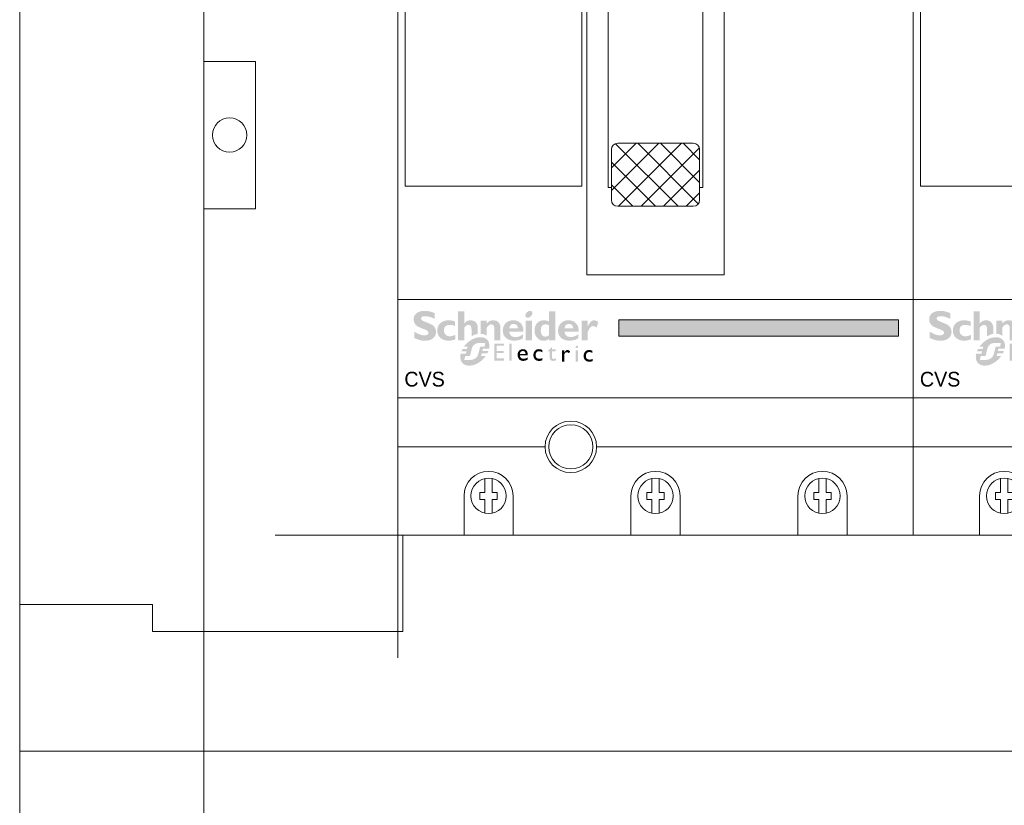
# Model space of a CAD drawing. Header units: millimetres. Extents: x -31 to 6803, y 0 to 664.
# Tile 89 of 118: x 1360 to 1374, y 163 to 174. Entities that reach past the tile are written whole.
import ezdxf
from ezdxf.enums import TextEntityAlignment as Align

# ---------------------------------------------------------------- set-up
doc = ezdxf.new("R2010")
doc.units = ezdxf.units.MM
for name, color, linetype, lineweight in [('2DE_OBJ_Schneider-Base_Point', 50, 'Continuous', 0), ('2DE_OBJ_Schneider-Devices', 7, 'Continuous', 25), ('2DE_OBJ_Schneider-Front_Plates', 7, 'Continuous', 0), ('2DE_OBJ_Schneider-Logo', 112, 'Continuous', 0), ('2DE_OBJ_Schneider-Mounting_Plates', 7, 'Continuous', 25), ('2DE_OBJ_Schneider-TAG', 112, 'Continuous', 0)]:
    doc.layers.add(name, color=color, linetype=linetype, lineweight=lineweight)
doc.layers.add('2DE_OBJ_Schneider-Micrologic', color=7, linetype='Continuous', lineweight=0, plot=False)
doc.layers.add('CP_WIPEOUT', color=255, linetype='Continuous')
doc.styles.add('CP_ATTR', font='arial.ttf')

# ---------------------------------------------------------------- blocks, each defined once
blk = doc.blocks.new('2d_pl_nsx250_650_7mp_se32_zswz1de')
at = {"color": 0, "linetype": 'Continuous', "lineweight": 0}
for p, q in [((0, -220.1125000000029), (0, -32.11250000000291)), ((78.05977666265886, -225.6125000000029), (78.05977666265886, -205.6125000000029)), ((-0.00026374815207, -220.1125000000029), (27.05977666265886, -220.1125000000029)), ((27.05977666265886, -220.1125000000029), (27.05977666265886, -225.6125000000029)), ((27.05977666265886, -225.6125000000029), (78.05977666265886, -225.6125000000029))]:
    blk.add_line(p, q, dxfattribs=at)
at = {"lineweight": 0}
blk.add_line((78.05977666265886, -205.6125000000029), (493.0000000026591, -205.6125000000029), dxfattribs=at)
at = {"color": 7, "lineweight": 0}
blk.add_lwpolyline([(0, -250.0000000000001), (0, 0), (575, 0), (575, -250.0000000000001)], dxfattribs=at)
at = {"layer": '2DE_OBJ_Schneider-Base_Point', "lineweight": 0}
for points in [[(77.00000000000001, -181.0000000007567), (77.00000000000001, -231.0000000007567)], [(102, -206.0000000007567), (52.00000000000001, -206.0000000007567)]]:
    blk.add_lwpolyline(points, dxfattribs=at)
at = {"layer": '2DE_OBJ_Schneider-Front_Plates', "color": 7, "lineweight": 0}
for points in [[(37.5, -250.0000000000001), (37.5, 0)], [(575, -250), (4.973799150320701e-14, -250)]]:
    blk.add_lwpolyline(points, dxfattribs=at)
at = {"layer": '2DE_OBJ_Schneider-Front_Plates', "lineweight": 0}
blk.add_lwpolyline([(37.5, -109.5), (48, -109.5), (48, -139.5), (37.5, -139.5)], dxfattribs=at)
at = {"layer": '2DE_OBJ_Schneider-Front_Plates', "color": 7, "lineweight": 0}
blk.add_circle((42.75, -124.5), 3.5, dxfattribs=at)
at = {"lineweight": 0, "style": 'CP_ATTR', "flags": 9}
for tag, p in [('LINK', (0.00016682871, 0.00414256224)), ('IP', (0.00024190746, 0.00473735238)), ('CHARACTER', (0.000302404, 0.00606558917)), ('VOLTAGE', (0.00036550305, 0.00333768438)), ('ORDER-NO', (0.00036991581, 0.00531212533)), ('MARK3', (0.00050840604, 0.006911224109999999)), ('NUMBER_OF_POLES', (0.0005247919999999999, 0.00224725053)), ('POWER_LOSSES', (0.0005320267, 0.00140466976)), ('ARTICLE', (0.00061369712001, 0.007750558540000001)), ('PRODUCT-TYPE', (0.0006685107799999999, 0.00859553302)), ('POWER', (0.00275886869, 0.00413092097)), ('NAME', (0.00322572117, 0.006901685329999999)), ('OTHER', (0.00348317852, 0.0032871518)), ('FUNCTION', (0.003908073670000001, 0.00774622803)), ('PRODUCER', (0.00478564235, 0.006096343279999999)), ('CURRENT', (0.005245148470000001, 0.00526816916)), ('MARK2', (0.00558353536, 0.006960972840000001)), ('NUMBER', (0.00560327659, 0.00457907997)), ('TEXT_01', (0.00570840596, 0.00385339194)), ('GROUP', (0.00593428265, 0.00318952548))]:
    blk.add_attdef(tag, text='', height=0.0005, dxfattribs=at).set_placement(p, align=Align.MIDDLE_LEFT)
at = {"linetype": 'ByBlock', "lineweight": 0, "style": 'CP_ATTR', "flags": 9}
blk.add_attdef('WEIGHT', text='', height=0.0005, dxfattribs=at).set_placement((0.00049003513, 0.00038061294), align=Align.MIDDLE_LEFT)
blk = doc.blocks.new('2d_prismap_plytcz_650_2m_se64_zsswvm1')
at = {"lineweight": 0}
for p, q in [((37.5, 0), (0, 0)), ((0, 0), (0, -100))]:
    blk.add_line(p, q, dxfattribs=at)
at = {"layer": '2DE_OBJ_Schneider-Front_Plates', "lineweight": 0}
for p, q in [((37.5, 0), (537.5, 0)), ((37.5, -100), (37.5, 0))]:
    blk.add_line(p, q, dxfattribs=at)
at = {"lineweight": 0, "style": 'CP_ATTR', "flags": 9}
for tag, p in [('LINK', (0.00016682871, 0.00414256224)), ('IP', (0.00024190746, 0.00473735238)), ('CHARACTER', (0.000302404, 0.00606558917)), ('VOLTAGE', (0.00036550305, 0.00333768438)), ('ORDER-NO', (0.00036991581, 0.00531212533)), ('MARK3', (0.00050840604, 0.006911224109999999)), ('NUMBER_OF_POLES', (0.0005247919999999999, 0.00224725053)), ('POWER_LOSSES', (0.0005320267, 0.00140466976)), ('ARTICLE', (0.00061369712, 0.007750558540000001)), ('PRODUCT-TYPE', (0.0006685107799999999, 0.00859553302)), ('POWER', (0.00275886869, 0.00413092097)), ('NAME', (0.00322572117, 0.006901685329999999)), ('OTHER', (0.00348317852, 0.0032871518)), ('FUNCTION', (0.003908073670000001, 0.00774622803)), ('PRODUCER', (0.00478564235, 0.006096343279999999)), ('CURRENT', (0.005245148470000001, 0.00526816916)), ('MARK2', (0.00558353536, 0.006960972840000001)), ('NUMBER', (0.00560327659, 0.00457907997)), ('TEXT_01', (0.00570840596, 0.00385339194)), ('GROUP', (0.00593428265, 0.00318952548))]:
    blk.add_attdef(tag, text='', height=0.0005, dxfattribs=at).set_placement(p, align=Align.MIDDLE_LEFT)
at = {"linetype": 'ByBlock', "lineweight": 0, "style": 'CP_ATTR', "flags": 9}
blk.add_attdef('WEIGHT', text='', height=0.0005, dxfattribs=at).set_placement((0.00049003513, 0.00038061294), align=Align.MIDDLE_LEFT)
blk = doc.blocks.new('Logo Schneider_2009')
for points in [[(1.617311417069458, 8.123543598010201), (1.874663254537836, 8.014883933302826), (2.173953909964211, 7.896692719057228), (2.513277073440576, 7.767063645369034), (2.728690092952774, 7.677467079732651), (2.976510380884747, 7.544025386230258), (3.155703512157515, 7.402958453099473), (3.262456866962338, 7.256172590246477), (3.29677044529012, 7.099855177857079), (3.294864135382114, 7.036946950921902), (3.243393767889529, 6.861566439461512), (3.130921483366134, 6.726218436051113), (2.953634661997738, 6.62899663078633), (2.715345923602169, 6.569901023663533), (2.414148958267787, 6.550837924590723), (2.374116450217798, 6.550837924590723), (2.177766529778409, 6.564182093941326), (1.973791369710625, 6.59468305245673), (1.764097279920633, 6.644247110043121), (1.546777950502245, 6.71096795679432), (1.32183338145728, 6.794845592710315), (1.09116988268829, 6.897786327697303), (0.8528811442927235, 7.019790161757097), (0.6088734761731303, 7.158950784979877), (0.3553342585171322, 7.315268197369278), (0.3553342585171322, 6.020883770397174), (0.4487434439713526, 5.973226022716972), (0.6889384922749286, 5.858847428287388), (0.927227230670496, 5.759719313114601), (1.163609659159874, 5.672029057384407), (1.398085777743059, 5.597682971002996), (1.628749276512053, 5.538587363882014), (1.857506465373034, 5.490929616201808), (2.084357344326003, 5.458522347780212), (2.309301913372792, 5.437552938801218), (2.532340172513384, 5.431834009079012), (2.629561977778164, 5.431834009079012), (2.894539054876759, 5.448990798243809), (3.146171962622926, 5.481398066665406), (3.384460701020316, 5.532868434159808), (3.609405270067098, 5.603401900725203), (3.819099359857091, 5.691092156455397), (4.017355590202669, 5.797845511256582), (4.200361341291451, 5.921755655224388), (4.29948945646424, 6.003726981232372), (4.467244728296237, 6.171482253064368), (4.602592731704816, 6.354488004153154), (4.709346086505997, 6.554650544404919), (4.785598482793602, 6.771969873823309), (4.831349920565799, 7.006445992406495), (4.846600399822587, 7.256172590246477), (4.844694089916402, 7.345769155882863), (4.818005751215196, 7.580245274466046), (4.762722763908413, 7.801377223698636), (4.678845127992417, 8.00916500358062), (4.564466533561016, 8.203608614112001), (4.419586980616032, 8.384708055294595), (4.246112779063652, 8.554369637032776), (4.042137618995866, 8.710687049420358), (3.981135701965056, 8.746906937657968), (3.843881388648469, 8.81934671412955), (3.666594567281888, 8.903224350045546), (3.451181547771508, 8.998539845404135), (3.197642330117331, 9.107199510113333), (2.904070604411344, 9.225390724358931), (2.572372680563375, 9.356926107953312), (2.351240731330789, 9.446522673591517), (2.0957952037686, 9.5780580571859), (1.912789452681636, 9.715312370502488), (1.804129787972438, 9.858285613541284), (1.767909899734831, 10.00507147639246), (1.76981620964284, 10.04129136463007), (1.815567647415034, 10.20523401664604), (1.928039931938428, 10.33295678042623), (2.109139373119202, 10.42255334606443), (2.355053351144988, 10.47783633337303), (2.669594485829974, 10.49689943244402), (2.69818913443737, 10.49499312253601), (2.877382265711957, 10.48546157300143), (3.071825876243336, 10.45877323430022), (3.281519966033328, 10.41683441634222), (3.508370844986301, 10.35773880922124), (3.750472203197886, 10.28339272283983), (4.007824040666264, 10.19379615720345), (4.282332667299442, 10.08704280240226), (4.572091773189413, 9.96694527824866), (4.572091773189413, 11.12407539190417), (4.404336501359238, 11.19460885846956), (4.156516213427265, 11.28801804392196), (3.910602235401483, 11.36998936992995), (3.670407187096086, 11.43861652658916), (3.435931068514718, 11.49580582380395), (3.20336125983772, 11.53965095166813), (2.974604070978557, 11.57015191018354), (2.751565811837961, 11.58921500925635), (2.532340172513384, 11.59493393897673), (2.440837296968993, 11.59493393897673), (2.170141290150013, 11.57968345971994), (1.914695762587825, 11.54727619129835), (1.674500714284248, 11.49771213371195), (1.449556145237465, 11.43099128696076), (1.239862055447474, 11.34711365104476), (1.045418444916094, 11.24417291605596), (0.8662253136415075, 11.12407539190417), (0.8300054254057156, 11.09548074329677), (0.64890598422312, 10.93344440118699), (0.5002138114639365, 10.75234496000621), (0.3858352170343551, 10.55599503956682), (0.3038638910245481, 10.34248832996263), (0.2542998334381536, 10.11373114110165), (0.2390493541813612, 9.867817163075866), (0.2409556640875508, 9.78584583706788), (0.2638313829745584, 9.545650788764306), (0.317208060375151, 9.32070621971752), (0.4010856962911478, 9.111012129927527), (0.5116516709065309, 8.914662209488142), (0.6527186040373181, 8.733562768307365), (0.8242864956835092, 8.567713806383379), (1.022542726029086, 8.41520901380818), (1.0892635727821, 8.373270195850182), (1.224611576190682, 8.302736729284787), (1.40189839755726, 8.218859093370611)], [(12.28079727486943, 6.410605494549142), (12.16111151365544, 6.335939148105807), (12.16111151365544, 7.826159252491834), (12.14014210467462, 8.112105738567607), (12.07914018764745, 8.340862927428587), (11.97810576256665, 8.514337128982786), (11.83703882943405, 8.634434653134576), (11.65403307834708, 8.69734288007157), (11.51296614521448, 8.710687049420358), (11.3280540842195, 8.682092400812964), (11.14123571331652, 8.596308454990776), (10.95632365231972, 8.455241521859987), (10.76950528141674, 8.256985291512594), (10.65131406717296, 8.100667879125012), (10.65131406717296, 5.50999271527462), (9.375992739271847, 5.50999271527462), (9.375992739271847, 11.51677523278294), (10.65131406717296, 11.51677523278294), (10.65131406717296, 8.985195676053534), (10.67037716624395, 8.985195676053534), (10.84385136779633, 9.179639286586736), (11.02876342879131, 9.34167562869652), (11.2232070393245, 9.469398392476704), (11.4290885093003, 9.562807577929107), (11.64640783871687, 9.623809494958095), (11.87325871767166, 9.650497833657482), (11.94569849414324, 9.65240414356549), (12.20686295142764, 9.635247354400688), (12.4451516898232, 9.585683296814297), (12.66056470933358, 9.501805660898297), (12.85691462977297, 9.385520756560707), (12.96557429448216, 9.297830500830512), (13.11807908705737, 9.131981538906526), (13.24198923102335, 8.945163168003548), (13.33539841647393, 8.737375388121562), (13.39830664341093, 8.506711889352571), (13.43071391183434, 8.255078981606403), (13.43452653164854, 8.100667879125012), (13.43452653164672, 6.857505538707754), (13.26353815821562, 6.826760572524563), (13.13836222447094, 6.791623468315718), (13.01428432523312, 6.752094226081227), (12.89020642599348, 6.707074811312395), (12.76722656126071, 6.657663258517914), (12.64424669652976, 6.602761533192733), (12.52346290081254, 6.543467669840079), (12.40158107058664, 6.478683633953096)], [(8.846038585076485, 6.62899663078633), (8.60203091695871, 6.543212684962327), (8.33324122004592, 6.461241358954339), (8.094952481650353, 6.40214575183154), (7.88716470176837, 6.365925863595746), (7.709877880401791, 6.354488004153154), (7.692721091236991, 6.354488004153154), (7.437275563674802, 6.377363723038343), (7.206612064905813, 6.44027194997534), (7.004543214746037, 6.543212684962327), (6.827256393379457, 6.688092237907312), (6.680470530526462, 6.859660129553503), (6.577529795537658, 7.061728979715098), (6.514621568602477, 7.292392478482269), (6.493652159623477, 7.551650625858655), (6.506996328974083, 7.772782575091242), (6.550841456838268, 7.992008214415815), (6.627093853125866, 8.182639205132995), (6.733847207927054, 8.342769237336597), (6.873007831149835, 8.476210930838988), (7.044575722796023, 8.577245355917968), (7.246644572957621, 8.651591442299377), (7.483027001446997, 8.695436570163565), (7.748004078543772, 8.710687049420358), (7.862382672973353, 8.70687442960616), (8.096858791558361, 8.680186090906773), (8.329428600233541, 8.624903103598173), (8.560092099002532, 8.542931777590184), (8.788849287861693, 8.434272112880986), (8.788849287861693, 9.396958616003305), (8.619187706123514, 9.454147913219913), (8.375180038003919, 9.524681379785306), (8.134984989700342, 9.579964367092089), (7.898602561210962, 9.619996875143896), (7.664126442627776, 9.644778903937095), (7.435369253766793, 9.65240414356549), (7.284770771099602, 9.648591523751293), (7.029325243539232, 9.627622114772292), (6.787223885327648, 9.583776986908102), (6.556560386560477, 9.520868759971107), (6.339241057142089, 9.436991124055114), (6.137172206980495, 9.334050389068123), (5.946541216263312, 9.208233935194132), (5.767348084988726, 9.063354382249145), (5.731128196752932, 9.029040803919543), (5.569091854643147, 8.855566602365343), (5.431837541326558, 8.668748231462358), (5.321271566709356, 8.46858569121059), (5.233581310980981, 8.255078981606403), (5.170673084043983, 8.02822810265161), (5.134453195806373, 7.786126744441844), (5.121109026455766, 7.532587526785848), (5.121109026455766, 7.494461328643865), (5.138265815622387, 7.239015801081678), (5.180204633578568, 7.000727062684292), (5.246925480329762, 6.773876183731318), (5.338428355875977, 6.564182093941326), (5.456619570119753, 6.367832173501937), (5.599592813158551, 6.186732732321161), (5.767348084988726, 6.020883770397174), (5.885539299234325, 5.923661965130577), (6.070451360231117, 5.799751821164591), (6.268707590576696, 5.692998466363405), (6.482214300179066, 5.605308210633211), (6.709065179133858, 5.538587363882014), (6.951166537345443, 5.489023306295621), (7.204705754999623, 5.460428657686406), (7.473495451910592, 5.450897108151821), (7.645063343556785, 5.456616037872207), (7.871914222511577, 5.477585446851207), (8.104484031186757, 5.513805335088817), (8.344679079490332, 5.569088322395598), (8.592499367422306, 5.639621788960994), (8.846038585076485, 5.725405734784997)], [(14.30033057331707, 6.843231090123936), (14.15099788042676, 6.855309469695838), (14.04272826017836, 6.859698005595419), (14.0426393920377, 9.5742454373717), (15.31796071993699, 9.5742454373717), (15.31796071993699, 9.004258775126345), (15.50096647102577, 9.191077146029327), (15.69159746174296, 9.347394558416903), (15.89176000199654, 9.471304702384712), (16.10145409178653, 9.562807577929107), (16.3187734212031, 9.621903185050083), (16.54562430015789, 9.650497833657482), (16.63140824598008, 9.65240414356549), (16.88876008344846, 9.635247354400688), (17.12514251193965, 9.583776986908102), (17.34055553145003, 9.4979930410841), (17.53690545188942, 9.377895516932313), (17.61125153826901, 9.318799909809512), (17.7732878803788, 9.164388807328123), (17.904823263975, 8.985195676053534), (18.00395137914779, 8.783126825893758), (18.07448484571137, 8.558182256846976), (18.11261104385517, 8.308455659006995), (18.12214259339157, 8.100667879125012), (18.12214259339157, 5.50999271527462), (16.84682126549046, 5.50999271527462), (16.84682126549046, 8.003446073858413), (16.82394554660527, 8.276048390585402), (16.75722469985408, 8.49146141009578), (16.64475241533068, 8.651591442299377), (16.4865286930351, 8.756438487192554), (16.28255353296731, 8.804096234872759), (16.20058220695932, 8.807908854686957), (16.02138907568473, 8.779314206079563), (15.84219594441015, 8.695436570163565), (15.66109650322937, 8.554369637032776), (15.47809075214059, 8.358019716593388), (15.31796071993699, 8.140700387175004), (15.31796071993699, 6.402980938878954), (15.27977735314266, 6.438056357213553), (15.17875817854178, 6.518212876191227), (15.07115079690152, 6.589585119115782), (14.95805324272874, 6.65327112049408), (14.83836748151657, 6.70817284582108), (14.71319154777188, 6.754290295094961), (14.58142740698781, 6.792721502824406), (14.44417309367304, 6.821270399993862)], [(36.54853415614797, 8.087323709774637), (36.69341370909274, 8.247453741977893), (36.84401219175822, 8.363738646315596), (37.0003296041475, 8.432365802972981), (37.16236594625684, 8.455241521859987), (37.23861834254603, 8.449522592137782), (37.43878088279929, 8.4037711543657), (37.66753807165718, 8.3065493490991), (37.92679621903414, 8.159763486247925), (38.27946355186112, 9.297830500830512), (38.06595684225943, 9.436991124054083), (37.83148072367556, 9.557088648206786), (37.62178663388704, 9.627622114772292), (37.4368745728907, 9.65240414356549), (37.41018623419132, 9.6524041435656), (37.23099310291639, 9.627622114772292), (37.05751890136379, 9.566620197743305), (36.88976362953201, 9.467492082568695), (36.72963359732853, 9.332144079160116), (36.57331618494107, 9.158669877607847), (36.42462401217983, 8.948975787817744), (36.27974445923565, 8.70115549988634), (36.14249014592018, 8.41520901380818), (36.12342704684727, 8.415209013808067), (36.12342704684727, 9.593308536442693), (34.84810571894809, 9.593308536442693), (34.84810571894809, 5.52905581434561), (36.12342704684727, 5.52905581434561), (36.12342704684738, 7.277141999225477), (36.14439645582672, 7.332424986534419), (36.27402552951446, 7.629809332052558), (36.40937353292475, 7.881442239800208)], [(17.35158249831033, 4.391290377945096), (18.84133360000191, 4.391290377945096), (18.84133360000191, 4.854616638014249), (16.84588717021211, 4.854616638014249), (16.84588717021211, 1.322949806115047), (18.88370266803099, 1.322949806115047), (18.88370266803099, 1.786276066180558), (17.35158249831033, 1.786276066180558), (17.35158249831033, 2.88513834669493), (18.7852970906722, 2.88513834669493), (18.7852970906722, 3.334797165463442), (17.35158249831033, 3.334797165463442)], [(20.41207105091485, 4.854616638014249), (19.96241223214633, 4.854616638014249), (19.96241223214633, 1.322949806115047), (20.41207105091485, 1.322949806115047)], [(29.46662136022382, 3.645048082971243), (28.73677999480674, 3.645048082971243), (28.73677999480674, 4.137075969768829), (27.87846468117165, 3.292428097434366), (27.87846468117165, 3.236391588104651), (28.27208699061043, 3.236391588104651), (28.27208699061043, 2.011788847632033), (28.27755396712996, 1.891515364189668), (28.30762233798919, 1.728872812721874), (28.3636588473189, 1.592198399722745), (28.44566349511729, 1.480125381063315), (28.55363628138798, 1.392653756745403), (28.68621046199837, 1.329783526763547), (28.84611952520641, 1.292881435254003), (29.03199672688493, 1.280580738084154), (29.09350021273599, 1.281947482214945), (29.25477602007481, 1.306548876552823), (29.42151880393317, 1.357118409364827), (29.59372856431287, 1.435022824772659), (29.59372856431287, 1.87101420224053), (29.54725926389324, 1.845046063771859), (29.37914973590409, 1.765774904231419), (29.21650718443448, 1.717938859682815), (29.05933160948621, 1.702904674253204), (28.97732696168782, 1.708371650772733), (28.84338603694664, 1.765774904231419), (28.76274813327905, 1.880581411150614), (28.73677999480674, 2.054157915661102), (28.73677999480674, 3.236391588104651), (29.46662136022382, 3.236391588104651)], [(26.2097530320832, 3.690150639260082), (26.05257745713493, 3.701084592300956), (25.96920606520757, 3.698351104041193), (25.78742909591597, 3.677849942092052), (25.62205305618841, 3.632747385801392), (25.47307794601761, 3.565776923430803), (25.33913702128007, 3.475571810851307), (25.22296377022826, 3.363498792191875), (25.14642609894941, 3.270560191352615), (25.06305470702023, 3.133885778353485), (24.99745098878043, 2.98491066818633), (24.95098168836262, 2.820901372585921), (24.92228006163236, 2.641857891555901), (24.91407959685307, 2.447780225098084), (24.91544634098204, 2.367142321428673), (24.93594750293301, 2.188098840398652), (24.97831657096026, 2.021356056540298), (25.04255354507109, 1.869647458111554), (25.12865842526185, 1.730239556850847), (25.2366312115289, 1.604499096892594), (25.28856748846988, 1.555296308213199), (25.42114166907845, 1.455523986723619), (25.56601654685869, 1.378986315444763), (25.72319212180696, 1.32431655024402), (25.89540188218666, 1.29151469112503), (26.07991233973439, 1.280580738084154), (26.09631326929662, 1.280580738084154), (26.28629070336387, 1.290147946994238), (26.46260069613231, 1.316116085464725), (26.62387650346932, 1.359851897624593), (26.76875138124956, 1.421355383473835), (26.76875138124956, 1.87101420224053), (26.65394487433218, 1.823178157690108), (26.47626813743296, 1.764408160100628), (26.31225884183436, 1.728872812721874), (26.16465047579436, 1.716572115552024), (25.98834048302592, 1.727506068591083), (25.82569793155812, 1.761674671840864), (25.68902351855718, 1.821811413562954), (25.57695049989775, 1.903816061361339), (25.48947887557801, 2.011788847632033), (25.42660864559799, 2.14162953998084), (25.38970655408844, 2.297438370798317), (25.37740585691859, 2.476481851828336), (25.38423957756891, 2.610422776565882), (25.41840818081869, 2.783999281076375), (25.4826451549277, 2.935707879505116), (25.57421701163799, 3.068282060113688), (25.61248584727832, 3.105184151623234), (25.74779351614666, 3.20222298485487), (25.90360234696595, 3.259626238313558), (26.07991233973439, 3.278760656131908), (26.08674606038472, 3.278760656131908), (26.23708791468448, 3.262359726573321), (26.3928967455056, 3.217257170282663), (26.55690604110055, 3.143452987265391), (26.72638231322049, 3.039580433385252), (26.72638231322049, 3.531608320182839), (26.72228208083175, 3.534341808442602), (26.54460534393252, 3.606779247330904), (26.37376232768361, 3.658715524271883)], [(32.08460732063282, 3.509919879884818), (31.93699895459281, 3.530421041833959), (31.86866174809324, 3.52358732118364), (31.74702152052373, 3.483951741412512), (31.62674803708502, 3.40468058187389), (31.50510780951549, 3.287140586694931), (31.38346758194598, 3.132698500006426), (31.26319409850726, 2.938620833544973), (31.26319409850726, 3.474384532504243), (30.79850109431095, 3.474384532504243), (30.79850109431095, 1.152286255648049), (31.26319409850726, 1.152286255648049), (31.26319409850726, 2.36185481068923), (31.26319409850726, 2.406957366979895), (31.28779549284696, 2.584634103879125), (31.34383200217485, 2.743176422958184), (31.4313036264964, 2.882584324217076), (31.51604176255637, 2.971422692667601), (31.659549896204, 3.053427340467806), (31.82492593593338, 3.079395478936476), (31.9383656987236, 3.060261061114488), (32.08597406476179, 2.985090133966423), (32.24724987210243, 2.855249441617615), (32.48643009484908, 3.262539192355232), (32.38665777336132, 3.348644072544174), (32.23494917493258, 3.449783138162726)], [(35.50261355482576, 3.099896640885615), (35.41924216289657, 2.96322222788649), (35.35363844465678, 2.814247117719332), (35.30716914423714, 2.650237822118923), (35.27983426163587, 2.471194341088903), (35.27026705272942, 2.277116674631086), (35.27163379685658, 2.196478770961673), (35.29213495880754, 2.017435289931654), (35.33450402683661, 1.850692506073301), (35.39874100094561, 1.69898390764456), (35.4848458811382, 1.559576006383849), (35.59281866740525, 1.433835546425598), (35.64475494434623, 1.384632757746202), (35.77732912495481, 1.284860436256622), (35.92220400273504, 1.208322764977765), (36.08074632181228, 1.153652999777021), (36.25158933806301, 1.120851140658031), (36.43609979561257, 1.109917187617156), (36.45250072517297, 1.109917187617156), (36.6438449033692, 1.11948439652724), (36.81878815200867, 1.14545253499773), (36.98006395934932, 1.189188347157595), (37.12630558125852, 1.250691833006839), (37.12630558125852, 1.700350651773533), (37.01013233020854, 1.65251460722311), (36.83245559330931, 1.593744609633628), (36.6684462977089, 1.558209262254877), (36.52083793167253, 1.545908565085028), (36.34452793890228, 1.556842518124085), (36.18188538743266, 1.59101112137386), (36.04521097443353, 1.651147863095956), (35.9331379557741, 1.733152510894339), (35.84566633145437, 1.841125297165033), (35.78416284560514, 1.97096598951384), (35.74589400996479, 2.12677482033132), (35.73359331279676, 2.305818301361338), (35.74042703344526, 2.439759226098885), (35.77596238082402, 2.613335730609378), (35.83883261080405, 2.765044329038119), (35.93040446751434, 2.897618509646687), (35.96867330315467, 2.934520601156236), (36.103980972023, 3.031559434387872), (36.25978980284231, 3.088962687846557), (36.43609979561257, 3.10809710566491), (36.44293351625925, 3.10809710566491), (36.59327537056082, 3.091696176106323), (36.74908420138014, 3.046593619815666), (36.9130934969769, 2.972789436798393), (37.08393651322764, 2.868916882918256), (37.08393651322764, 3.360944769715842), (37.07846953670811, 3.363678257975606), (36.90079279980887, 3.436115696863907), (36.72994978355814, 3.488051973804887), (36.56594048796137, 3.519487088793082), (36.40876491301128, 3.530421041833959), (36.3253935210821, 3.527687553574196), (36.14361655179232, 3.507186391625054), (35.97824051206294, 3.462083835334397), (35.82926540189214, 3.395113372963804), (35.6953244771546, 3.304908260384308), (35.57915122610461, 3.192835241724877)]]:
    blk.add_hatch(color=112).paths.add_polyline_path(points)
h = blk.add_hatch(color=112)
h.paths.add_polyline_path([(23.78197670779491, 11.44242914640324), (23.57228261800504, 11.28039280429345), (23.57037630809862, 11.2784864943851), (23.39690210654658, 11.0687924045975), (23.29396137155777, 10.86100462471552), (23.25964779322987, 10.65321684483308), (23.27108565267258, 10.51977515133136), (23.3530569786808, 10.33295678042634), (23.51128070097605, 10.22048449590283), (23.74956943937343, 10.18235829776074), (23.770538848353, 10.18235829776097), (23.98213924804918, 10.22048449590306), (24.1918333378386, 10.3253315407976), (24.39580849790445, 10.4968994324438), (24.56737638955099, 10.68943673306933), (24.67412974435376, 10.89531820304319), (24.71034963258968, 11.10501229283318), (24.69891177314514, 11.23845398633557), (24.61694044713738, 11.42527235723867), (24.45871672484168, 11.53774464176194), (24.22042798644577, 11.57587083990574), (24.21089643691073, 11.57587083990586), (23.99357710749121, 11.54155726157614)])
h.paths.add_polyline_path([(24.61312782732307, 9.5742454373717), (23.33780649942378, 9.5742454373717), (23.33780649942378, 5.50999271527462), (24.61312782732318, 5.50999271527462)])
h = blk.add_hatch(color=112)
h.paths.add_polyline_path([(28.16077056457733, 9.396958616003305), (27.92820075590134, 9.497993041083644), (27.69372463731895, 9.572339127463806), (27.45924851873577, 9.623809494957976), (27.22477240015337, 9.64859152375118), (27.10276856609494, 9.6524041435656), (26.84732303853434, 9.639059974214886), (26.60712799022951, 9.59902746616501), (26.38027711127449, 9.53421292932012), (26.16867671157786, 9.440803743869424), (25.97232679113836, 9.322612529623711), (25.78932104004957, 9.177732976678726), (25.69019292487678, 9.082417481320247), (25.54531337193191, 8.90703696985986), (25.42140322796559, 8.714499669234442), (25.32036880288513, 8.510524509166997), (25.24221009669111, 8.289392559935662), (25.18502079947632, 8.054916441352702), (25.15261353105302, 7.805189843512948), (25.14117567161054, 7.551650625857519), (25.15261353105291, 7.294298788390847), (25.1888334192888, 7.050291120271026), (25.24602271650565, 6.819627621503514), (25.3279940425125, 6.600401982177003), (25.43284108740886, 6.394520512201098), (25.56056385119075, 6.200076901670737), (25.6901929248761, 6.039946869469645), (25.86176081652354, 5.866472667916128), (26.04667287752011, 5.721593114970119), (26.24683541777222, 5.60530821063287), (26.46034212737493, 5.519524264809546), (26.68719300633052, 5.462334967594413), (26.92929436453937, 5.433740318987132), (27.04367295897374, 5.431834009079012), (27.28577431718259, 5.447084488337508), (27.51643781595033, 5.494742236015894), (27.73756976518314, 5.574807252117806), (27.94726385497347, 5.687279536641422), (28.14742639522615, 5.832159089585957), (28.16077056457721, 5.843596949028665), (28.16077056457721, 5.509992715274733), (29.43609189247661, 5.509992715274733), (29.43609189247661, 11.51677523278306), (28.16077056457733, 11.51677523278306)])
h.paths.add_polyline_path([(28.16077056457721, 8.576693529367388), (28.16077056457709, 6.62899663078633), (27.9472638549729, 6.465053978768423), (27.7337571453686, 6.35639431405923), (27.52025043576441, 6.301111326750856), (27.41730970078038, 6.295392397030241), (27.19236513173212, 6.314455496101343), (26.99601521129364, 6.369738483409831), (26.83016624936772, 6.461241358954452), (26.69291193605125, 6.590870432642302), (26.58425227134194, 6.756719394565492), (26.50609356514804, 6.960694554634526), (26.45652950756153, 7.200889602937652), (26.43472247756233, 7.517091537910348), (26.45081057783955, 7.814721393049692), (26.49274939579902, 8.062541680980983), (26.56328286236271, 8.276048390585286), (26.66431728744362, 8.453335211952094), (26.79204005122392, 8.594402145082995), (26.94835746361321, 8.699249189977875), (27.13326952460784, 8.769782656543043), (27.34677623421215, 8.804096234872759), (27.45543589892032, 8.80790885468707), (27.68991201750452, 8.783126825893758), (27.91485658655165, 8.712593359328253)], flags=16)
h = blk.add_hatch(color=112)
h.paths.add_polyline_path([(21.05595354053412, 9.635247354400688), (20.80432063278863, 9.65240414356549), (20.77000705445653, 9.65240414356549), (20.51074890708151, 9.64096628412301), (20.26674123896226, 9.604746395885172), (20.03607774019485, 9.547557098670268), (19.81685210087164, 9.465585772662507), (19.6109706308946, 9.362645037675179), (19.42033964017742, 9.234922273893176), (19.24114650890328, 9.082417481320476), (19.2201770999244, 9.063354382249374), (19.0600470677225, 8.886067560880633), (18.92469906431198, 8.695436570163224), (18.81413308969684, 8.491461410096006), (18.72834914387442, 8.27604839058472), (18.66544091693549, 8.049197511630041), (18.62731471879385, 7.809002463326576), (18.61206423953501, 7.555463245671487), (18.61206423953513, 7.532587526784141), (18.62540840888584, 7.275235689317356), (18.66353460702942, 7.033134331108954), (18.7264428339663, 6.806283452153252), (18.81413308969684, 6.59468305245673), (18.92851168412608, 6.396426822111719), (19.0676723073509, 6.211514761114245), (19.23352126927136, 6.043759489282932), (19.25830329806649, 6.020883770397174), (19.43559011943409, 5.881723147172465), (19.62431480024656, 5.761625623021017), (19.8282899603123, 5.662497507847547), (20.04560928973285, 5.582432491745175), (20.27627278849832, 5.519524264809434), (20.52218676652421, 5.477585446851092), (20.78144491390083, 5.454709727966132), (20.9644506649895, 5.450897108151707), (21.23324036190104, 5.458522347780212), (21.48868588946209, 5.4833043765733), (21.7345998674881, 5.525243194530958), (21.96716967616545, 5.582432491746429), (22.1902079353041, 5.656778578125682), (22.39990202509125, 5.748281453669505), (22.59815825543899, 5.855034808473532), (22.78878924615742, 5.981473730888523), (22.78878924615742, 6.766250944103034), (22.55431312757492, 6.611839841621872), (22.32364962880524, 6.480304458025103), (22.09870505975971, 6.375457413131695), (21.87757311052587, 6.293486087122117), (21.66025378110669, 6.236296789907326), (21.44674707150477, 6.205795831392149), (21.27899179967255, 6.196264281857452), (21.01020210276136, 6.211514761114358), (20.77000705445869, 6.253453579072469), (20.56221927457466, 6.323987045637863), (20.38302614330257, 6.425021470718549), (20.23433397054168, 6.552744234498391), (20.11614275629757, 6.707155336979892), (20.02845250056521, 6.892067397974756), (19.97126320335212, 7.105574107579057), (19.94457486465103, 7.336237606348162), (22.8478848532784, 7.336237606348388), (22.8516974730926, 7.605027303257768), (22.83263437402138, 7.858566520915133), (22.7926018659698, 8.096855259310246), (22.72778732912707, 8.321799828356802), (22.642003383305, 8.533400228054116), (22.53334371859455, 8.727843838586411), (22.40180833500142, 8.908943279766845), (22.29886760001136, 9.023321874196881), (22.12158077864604, 9.18726452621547), (21.93285609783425, 9.326425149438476), (21.73269355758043, 9.440803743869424), (21.51918684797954, 9.530400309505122), (21.2923359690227, 9.595214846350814)])
h.paths.add_polyline_path([(21.08454818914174, 8.865098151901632), (21.28471072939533, 8.796470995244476), (21.4486533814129, 8.685905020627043), (21.57637614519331, 8.529587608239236), (21.66597271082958, 8.32942506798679), (21.72125569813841, 8.08541739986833), (21.7307872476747, 8.003446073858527), (19.96554427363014, 8.00344607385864), (20.00748309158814, 8.26079791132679), (20.08754810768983, 8.474304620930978), (20.20383301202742, 8.643966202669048), (20.35633780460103, 8.767876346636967), (20.54696879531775, 8.847941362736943), (20.80663387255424, 8.889751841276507)], flags=16)
h = blk.add_hatch(color=112)
h.paths.add_polyline_path([(32.44246877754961, 9.635247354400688), (32.19083586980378, 9.65240414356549), (32.15652229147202, 9.65240414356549), (31.89726414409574, 9.640966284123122), (31.65325647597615, 9.604746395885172), (31.42259297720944, 9.547557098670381), (31.203367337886, 9.465585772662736), (30.99748586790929, 9.362645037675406), (30.80685487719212, 9.234922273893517), (30.62766174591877, 9.082417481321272), (30.60669233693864, 9.063354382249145), (30.44656230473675, 8.886067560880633), (30.31121430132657, 8.695436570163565), (30.20064832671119, 8.491461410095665), (30.11486438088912, 8.276048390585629), (30.0519561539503, 8.04919751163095), (30.01382995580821, 7.809002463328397), (29.99857947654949, 7.555463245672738), (29.99857947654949, 7.532587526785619), (30.01192364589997, 7.275235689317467), (30.05004984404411, 7.033134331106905), (30.11295807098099, 6.806283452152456), (30.20064832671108, 6.594683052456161), (30.31502692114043, 6.396426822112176), (30.45418754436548, 6.21151476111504), (30.62003650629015, 6.043759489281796), (30.64481853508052, 6.020883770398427), (30.82210535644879, 5.881723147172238), (31.01083003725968, 5.761625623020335), (31.21480519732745, 5.662497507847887), (31.43212452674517, 5.582432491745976), (31.66278802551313, 5.519524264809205), (31.90870200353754, 5.477585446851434), (32.16796015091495, 5.454709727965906), (32.35096590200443, 5.450897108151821), (32.61975559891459, 5.458522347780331), (32.87520112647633, 5.483304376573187), (33.12111510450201, 5.525243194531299), (33.35368491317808, 5.582432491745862), (33.576723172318, 5.656778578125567), (33.7864172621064, 5.74828145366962), (33.98467349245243, 5.855034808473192), (34.17530448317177, 5.981473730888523), (34.17530448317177, 6.766250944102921), (33.94082836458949, 6.611839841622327), (33.7101648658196, 6.480304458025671), (33.4852202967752, 6.375457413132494), (33.26408834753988, 6.293486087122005), (33.04676901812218, 6.236296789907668), (32.83326230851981, 6.205795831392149), (32.66550703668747, 6.196264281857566), (32.39671733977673, 6.211514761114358), (32.15652229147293, 6.253453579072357), (31.94873451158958, 6.323987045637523), (31.76954138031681, 6.425021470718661), (31.62084920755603, 6.552744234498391), (31.50265799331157, 6.707155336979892), (31.41496773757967, 6.892067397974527), (31.3577784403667, 7.105574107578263), (31.33109010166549, 7.336237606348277), (34.23440009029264, 7.336237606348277), (34.23821271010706, 7.605027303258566), (34.21914961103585, 7.858566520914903), (34.17911710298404, 8.096855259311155), (34.11430256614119, 8.321799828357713), (34.02851862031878, 8.533400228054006), (33.91985895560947, 8.727843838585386), (33.78832357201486, 8.908943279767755), (33.68538283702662, 9.023321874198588), (33.50809601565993, 9.187264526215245), (33.31937133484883, 9.326425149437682), (33.11920879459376, 9.440803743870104), (32.90570208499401, 9.530400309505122), (32.67885120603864, 9.595214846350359)])
h.paths.add_polyline_path([(32.47106342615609, 8.865098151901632), (32.67122596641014, 8.796470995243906), (32.83516861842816, 8.68590502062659), (32.96289138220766, 8.529587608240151), (33.05248794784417, 8.329425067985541), (33.10777093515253, 8.085417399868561), (33.11730248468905, 8.003446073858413), (31.35205951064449, 8.003446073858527), (31.39399832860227, 8.260797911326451), (31.47406334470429, 8.474304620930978), (31.59034824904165, 8.643966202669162), (31.74285304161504, 8.76787634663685), (31.93348403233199, 8.847941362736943), (32.19314910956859, 8.889751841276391)], flags=16)
h = blk.add_hatch(color=112)
h.paths.add_polyline_path([(11.78912565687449, 5.393946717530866), (11.67053793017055, 5.306103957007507), (11.55414627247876, 5.212771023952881), (11.43775461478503, 5.115045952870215), (11.32136295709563, 5.011830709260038), (11.2060693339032, 4.904223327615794), (11.18520667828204, 4.884458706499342), (11.0852855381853, 4.784537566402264), (10.98865850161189, 4.682420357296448), (10.89422753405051, 4.577009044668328), (10.80309067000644, 4.46940166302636), (10.71524790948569, 4.360696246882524), (10.629601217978, 4.248696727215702), (11.39822537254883, 4.248696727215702), (11.22912805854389, 3.739208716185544), (10.3133672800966, 3.739208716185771), (10.25517145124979, 3.631601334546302), (10.18928938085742, 3.513013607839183), (10.13877979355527, 3.399916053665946), (10.08827020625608, 3.264857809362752), (11.16104991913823, 3.264857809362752), (10.99195260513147, 2.755369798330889), (9.930153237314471, 2.755369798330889), (9.89940827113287, 2.612625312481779), (9.876349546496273, 2.470978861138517), (9.860977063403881, 2.331528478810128), (9.852192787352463, 2.194274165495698), (9.851094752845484, 2.0998431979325), (9.855486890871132, 1.946118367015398), (9.868663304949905, 1.797883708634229), (9.891722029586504, 1.65623725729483), (9.92246699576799, 1.521179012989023), (9.963094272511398, 1.391610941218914), (10.01360385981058, 1.267533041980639), (10.07179968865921, 1.150043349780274), (10.13987782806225, 1.039141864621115), (10.21674024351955, 0.9337305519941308), (10.30238693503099, 0.8349074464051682), (10.33642600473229, 0.7997703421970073), (10.43085697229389, 0.7130256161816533), (10.53077811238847, 0.6350651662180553), (10.63838549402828, 0.5647909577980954), (10.75258108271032, 0.5033010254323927), (10.87226684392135, 0.4505953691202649), (10.99963884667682, 0.4066739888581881), (11.13250102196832, 0.3715368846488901), (11.27304943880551, 0.3440860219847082), (11.41908802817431, 0.3254194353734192), (11.57281285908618, 0.3155371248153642), (11.68042024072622, 0.3133410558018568), (11.8088902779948, 0.3155371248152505), (11.9362622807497, 0.3232233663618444), (12.06363428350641, 0.3353017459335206), (12.19100628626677, 0.3528702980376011), (12.31618222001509, 0.3748309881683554), (12.44245618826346, 0.4011838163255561), (12.56653408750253, 0.4330268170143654), (12.69171002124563, 0.4692619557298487), (12.81578792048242, 0.5098892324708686), (12.93876778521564, 0.5560066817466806), (13.06174764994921, 0.6076143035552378), (13.18362948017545, 0.663614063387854), (13.30551131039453, 0.7240059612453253), (13.42629510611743, 0.7898880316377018), (13.54707890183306, 0.8601622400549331), (13.66676466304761, 0.9359266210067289), (13.78535238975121, 1.016083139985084), (13.90503815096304, 1.100631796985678), (14.02252784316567, 1.190670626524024), (14.14001753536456, 1.285101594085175), (14.25750722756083, 1.38502273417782), (14.37389888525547, 1.489336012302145), (14.47052592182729, 1.580472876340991), (14.57264313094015, 1.681492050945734), (14.67146623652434, 1.784707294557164), (14.768093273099, 1.889020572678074), (14.86032817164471, 1.995529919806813), (14.95036700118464, 2.103137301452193), (15.03601369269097, 2.211842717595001), (15.11397414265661, 2.315057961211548), (14.1202529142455, 2.315057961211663), (14.26738953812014, 2.823447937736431), (15.41922773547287, 2.823447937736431), (15.48401177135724, 2.943133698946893), (15.54330563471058, 3.06940766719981), (15.59820736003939, 3.201171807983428), (15.63334446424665, 3.298896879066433), (14.37938905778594, 3.298896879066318), (14.43648685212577, 3.513013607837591), (14.51554533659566, 3.796306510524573), (15.78048108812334, 3.796306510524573), (15.78706929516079, 3.825953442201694), (15.81342212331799, 3.969795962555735), (15.83318674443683, 4.110344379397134), (15.84416708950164, 4.248696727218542), (15.84855922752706, 4.383754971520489), (15.84855922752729, 4.400225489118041), (15.84306905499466, 4.552852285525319), (15.82769657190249, 4.699988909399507), (15.80353981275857, 4.840537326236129), (15.7695007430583, 4.9744975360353), (15.72667739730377, 5.10296757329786), (15.67506977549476, 5.224849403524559), (15.61357984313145, 5.340143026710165), (15.54330563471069, 5.449946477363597), (15.4631491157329, 5.55316172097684), (15.374208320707, 5.650886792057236), (15.27977735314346, 5.737631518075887), (15.17875817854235, 5.817788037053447), (15.07115079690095, 5.889160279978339), (14.95805324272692, 5.952846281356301), (14.83836748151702, 6.00774800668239), (14.71319154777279, 6.053865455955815), (14.58142740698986, 6.092296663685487), (14.44417309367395, 6.120845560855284), (14.30033057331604, 6.142806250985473), (14.15099788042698, 6.154884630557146), (13.99617501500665, 6.159276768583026), (13.89295977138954, 6.15817873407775), (13.76339169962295, 6.151590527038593), (13.63601969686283, 6.140610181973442), (13.50754965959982, 6.124139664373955), (13.38127569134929, 6.103277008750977), (13.2539036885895, 6.078022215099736), (13.1287277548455, 6.047277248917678), (13.00355182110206, 6.012140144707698), (12.87947392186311, 5.972610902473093), (12.75539602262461, 5.92759148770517), (12.63241615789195, 5.878179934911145), (12.50943629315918, 5.823278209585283), (12.38865249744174, 5.763984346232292), (12.26677066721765, 5.699200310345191), (12.14598687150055, 5.63112217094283), (12.026301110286, 5.556455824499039), (11.90771338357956, 5.478495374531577)])
h.paths.add_polyline_path([(12.61155350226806, 4.511126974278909), (12.73276641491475, 4.622444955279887), (12.85641519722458, 4.714263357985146), (12.97170882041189, 4.785635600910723), (13.09249261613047, 4.846027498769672), (13.21766854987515, 4.895439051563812), (13.34833465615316, 4.933870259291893), (13.48449093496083, 4.961321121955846), (13.62503935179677, 4.977791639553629), (13.76997990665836, 4.983281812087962), (15.01185693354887, 4.983281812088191), (14.85373996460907, 4.248696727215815), (14.0971941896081, 4.248696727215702), (13.99617501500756, 4.228932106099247), (13.92809687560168, 4.135599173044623), (13.76997990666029, 3.513013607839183), (13.52182410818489, 2.586272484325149), (13.48119683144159, 2.459998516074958), (13.42849117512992, 2.33921472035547), (13.36041303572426, 2.223921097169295), (13.28025651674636, 2.115215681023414), (13.18582554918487, 2.012000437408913), (13.07712013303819, 1.915373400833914), (12.9793950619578, 1.83960901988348), (12.8651994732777, 1.761648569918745), (12.74661174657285, 1.693570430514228), (12.62363188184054, 1.635374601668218), (12.49735791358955, 1.587061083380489), (12.36559377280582, 1.547531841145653), (12.23053552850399, 1.518982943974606), (12.09218318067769, 1.499218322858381), (11.93036034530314, 1.4893360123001), (10.67571866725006, 1.4893360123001), (10.87885505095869, 2.291999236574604), (11.65736151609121, 2.291999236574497), (11.78912565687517, 2.327136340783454), (11.8495175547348, 2.383136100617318), (11.90661534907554, 2.473174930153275), (12.14379080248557, 3.513013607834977), (12.22284928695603, 3.830345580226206), (12.25139818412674, 3.931364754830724), (12.2997117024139, 4.058736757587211), (12.3601036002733, 4.179520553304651), (12.43257387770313, 4.294814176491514), (12.5160245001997, 4.40571566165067)], flags=16)
h = blk.add_hatch(color=112)
h.paths.add_polyline_path([(34.08066040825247, 4.388736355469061), (33.96038692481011, 4.433838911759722), (33.78817716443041, 4.375068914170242), (33.69113833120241, 4.302631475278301), (33.610500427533, 4.172790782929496), (33.62006763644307, 4.022448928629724), (33.66517019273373, 3.947278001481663), (33.77997669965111, 3.902175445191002), (33.94261925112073, 3.966412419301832), (34.0519587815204, 4.044316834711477), (34.1339634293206, 4.171424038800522), (34.12576296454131, 4.319032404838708)])
h.paths.add_polyline_path([(34.09842808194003, 3.474384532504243), (33.64740251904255, 3.474384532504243), (33.64740251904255, 1.152286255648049), (34.09842808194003, 1.152286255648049)])
h = blk.add_hatch(color=112)
h.paths.add_polyline_path([(22.74089833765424, 3.701084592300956), (22.55912136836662, 3.688783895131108), (22.39237858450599, 3.650515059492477), (22.23930324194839, 3.587644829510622), (22.10126208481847, 3.500173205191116), (21.97552162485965, 3.386733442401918), (21.96732116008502, 3.377166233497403), (21.86481535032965, 3.251425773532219), (21.78281070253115, 3.112017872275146), (21.72130721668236, 2.957575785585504), (21.68030489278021, 2.789466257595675), (21.66117047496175, 2.607689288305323), (21.65843698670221, 2.518850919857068), (21.66937093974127, 2.338440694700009), (21.69943931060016, 2.168964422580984), (21.75137558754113, 2.007688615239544), (21.82244628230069, 1.85598001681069), (21.91401813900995, 1.713838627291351), (21.96732116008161, 1.646868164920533), (22.08349441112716, 1.523861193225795), (22.21470184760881, 1.42682235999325), (22.36094346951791, 1.354384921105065), (22.52221927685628, 1.306548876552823), (22.6971625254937, 1.28331422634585), (22.78326740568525, 1.280580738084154), (22.95821065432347, 1.288781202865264), (23.12905367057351, 1.314749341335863), (23.29306296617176, 1.358485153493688), (23.45297202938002, 1.419988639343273), (23.60741411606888, 1.497893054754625), (23.71128666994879, 1.562130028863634), (23.71128666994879, 1.998121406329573), (23.54044365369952, 1.896982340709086), (23.37506761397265, 1.819077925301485), (23.21379180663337, 1.763041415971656), (23.056616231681, 1.72887281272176), (22.89949840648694, 1.716247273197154), (22.72039717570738, 1.730239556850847), (22.56732183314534, 1.769875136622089), (22.43611439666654, 1.836845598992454), (22.32677486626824, 1.9311509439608), (22.23930324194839, 2.05142442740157), (22.17369952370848, 2.199032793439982), (22.12996371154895, 2.373976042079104), (22.1231299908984, 2.420445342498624), (23.75365573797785, 2.420445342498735), (23.74545527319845, 2.628190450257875), (23.72495411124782, 2.818167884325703), (23.68805201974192, 2.989010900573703), (23.6374824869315, 3.140719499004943), (23.57187876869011, 3.276027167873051), (23.49124086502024, 3.392200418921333), (23.39693552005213, 3.489239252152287), (23.28759598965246, 3.568510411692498), (23.16458901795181, 3.628647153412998), (23.02654786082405, 3.671016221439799), (22.8734725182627, 3.695617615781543)])
h.paths.add_polyline_path([(22.75456577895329, 3.307462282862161), (22.91994181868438, 3.288327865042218), (23.05524948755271, 3.233658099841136), (23.16048878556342, 3.142086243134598), (23.23429296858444, 3.013612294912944), (23.27802878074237, 2.848236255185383), (23.28896273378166, 2.729329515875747), (22.1231299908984, 2.729329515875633), (22.16823254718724, 2.909739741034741), (22.2406699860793, 3.055981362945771), (22.33634207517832, 3.169421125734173), (22.45798230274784, 3.248692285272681), (22.60559066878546, 3.293794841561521)], flags=16)
blk = doc.blocks.new('Schneider Electric-logo')
at = {"color": 3, "xscale": 45.60207954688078, "yscale": 45.60207954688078, "zscale": 45.60207954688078}
blk.add_blockref('Logo Schneider_2009', (2560.450460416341, 1256.91999796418), dxfattribs=at)
blk = doc.blocks.new('SE_logo')
at = {"xscale": 0.2, "yscale": 0.2, "zscale": 0.2}
blk.add_blockref('Schneider Electric-logo', (-516.2703239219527, -249.2417976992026), dxfattribs=at)
blk = doc.blocks.new('2d_cvs_100_kla_3p_se72_zj91tk6')
at = {"layer": '2DE_OBJ_Schneider-TAG', "lineweight": 0, "width": 0.7}
blk.add_attdef('TAG', (59.88093581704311, 165.98593576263), '', height=15, rotation=90, dxfattribs=at)
at = {"lineweight": 0}
blk.add_wipeout([(105.00000000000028, 161), (105.00000000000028, 0), (0, 0), (0, 161)], dxfattribs=at).dxf.layer = 'CP_WIPEOUT'
h = blk.add_hatch(dxfattribs=at)
h.set_pattern_fill('ANSI37', color=256, scale=1.02564102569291)
h.set_pattern_definition([(45, (-3014.04749833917, -2188.101062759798), (-2.3026297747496, 2.3026297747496), []), (135, (-3014.04749833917, -2188.101062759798), (-2.3026297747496, -2.3026297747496), [])])
h.paths.add_polyline_path([(44.8076923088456, 79.82051282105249, 0.4142135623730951), (43.52564102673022, 78.53846153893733), (43.52564102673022, 68.28205128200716, 0.4142135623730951), (44.80769230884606, 66.99999999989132), (60.19230769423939, 66.99999999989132, 0.4142135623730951), (61.47435897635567, 68.28205128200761), (61.47435897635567, 78.53846153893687, 0.4142135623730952), (60.19230769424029, 79.82051282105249)])
at = {"layer": '2DE_OBJ_Schneider-Micrologic', "lineweight": 0}
h = blk.add_hatch(color=112, dxfattribs=at)
h.dxf.hatch_style = 1
h.paths.add_polyline_path([(102, 43.8816513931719), (44.99453483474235, 43.8816513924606), (44.99453483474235, 40.53324560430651), (102, 40.53324560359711)])
at = {"lineweight": 0}
for p, q in [((1.5, 119), (1.5, 71.09999999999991)), ((37.5, 119), (37.5, 71.09999999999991)), ((1.5, 71.09999999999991), (37.5, 71.09999999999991)), ((0, 48), (105, 48)), ((0, 28), (105, 28)), ((0, 18), (30, 18)), ((40.49999999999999, 18), (105, 18)), ((17.74999997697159, 11.52100842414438), (17.74999997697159, 8.70000004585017)), ((19.24999997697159, 11.52100842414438), (19.24999997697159, 8.70000004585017)), ((51.74999997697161, 11.52100842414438), (51.74999997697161, 8.70000004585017)), ((53.24999997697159, 11.52100842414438), (53.24999997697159, 8.70000004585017)), ((85.7499999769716, 11.52100842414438), (85.7499999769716, 8.70000004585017)), ((87.2499999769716, 11.52100842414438), (87.2499999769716, 8.70000004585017)), ((16.74999997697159, 8.70000004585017), (16.74999997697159, 7.300000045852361)), ((17.74999997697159, 8.70000004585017), (16.74999997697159, 8.70000004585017)), ((20.24999997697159, 8.70000004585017), (19.24999997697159, 8.70000004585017)), ((20.24999997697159, 7.300000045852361), (20.24999997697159, 8.70000004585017)), ((50.74999997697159, 8.70000004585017), (50.74999997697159, 7.300000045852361)), ((51.74999997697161, 8.70000004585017), (50.74999997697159, 8.70000004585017)), ((54.24999997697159, 8.70000004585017), (53.24999997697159, 8.70000004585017)), ((54.24999997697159, 7.300000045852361), (54.24999997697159, 8.70000004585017)), ((84.7499999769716, 8.70000004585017), (84.7499999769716, 7.300000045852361)), ((85.7499999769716, 8.70000004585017), (84.7499999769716, 8.70000004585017)), ((88.2499999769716, 8.70000004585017), (87.2499999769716, 8.70000004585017)), ((88.2499999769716, 7.300000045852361), (88.2499999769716, 8.70000004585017)), ((16.74999997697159, 7.300000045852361), (17.74999997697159, 7.300000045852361)), ((17.74999997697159, 4.478991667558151), (17.74999997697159, 7.300000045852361)), ((19.24999997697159, 4.478991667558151), (19.24999997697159, 7.300000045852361)), ((19.24999997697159, 7.300000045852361), (20.24999997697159, 7.300000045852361)), ((50.74999997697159, 7.300000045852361), (51.74999997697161, 7.300000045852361)), ((51.74999997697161, 4.478991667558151), (51.74999997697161, 7.300000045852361)), ((53.24999997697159, 4.478991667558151), (53.24999997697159, 7.300000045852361)), ((53.24999997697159, 7.300000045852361), (54.24999997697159, 7.300000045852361)), ((84.7499999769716, 7.300000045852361), (85.7499999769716, 7.300000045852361)), ((85.7499999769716, 4.478991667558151), (85.7499999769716, 7.300000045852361)), ((87.2499999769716, 4.478991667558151), (87.2499999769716, 7.300000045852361)), ((87.2499999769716, 7.300000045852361), (88.2499999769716, 7.300000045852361))]:
    blk.add_line(p, q, dxfattribs=at)
for points in [[(0, 0), (105, 0), (105, 161), (0, 161)], [(38.5, 53), (66.5, 53), (66.5, 127), (38.5, 127)]]:
    blk.add_lwpolyline(points, close=True, dxfattribs=at)
for points in [[(61.47435897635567, 70.84615384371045), (62.11538461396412, 70.84615384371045), (62.11538461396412, 116.9999999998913), (42.88461538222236, 116.9999999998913), (42.88461538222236, 70.84615384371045), (43.52564102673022, 70.84615384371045)], [(13.5, 8), (13.5, 0)], [(23.5, 8), (23.5, 0)], [(47.5, 8), (47.5, 0)], [(57.5, 8), (57.5, 0)], [(81.5, 8), (81.5, 0)], [(91.5, 8), (91.5, 0)]]:
    blk.add_lwpolyline(points, dxfattribs=at)
blk.add_lwpolyline([(44.8076923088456, 66.99999999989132), (60.19230769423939, 66.99999999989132, 0.4142135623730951), (61.47435897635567, 68.28205128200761), (61.47435897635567, 78.53846153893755, 0.4142135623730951), (60.19230769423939, 79.82051282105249), (44.8076923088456, 79.82051282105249, 0.4142135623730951), (43.52564102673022, 78.53846153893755), (43.52564102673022, 68.28205128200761, 0.4142135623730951)], format="xyb", close=True, dxfattribs=at)
for centre, radius in [((35.25, 18), 5.25), ((35.25, 18), 4.5), ((18.49999999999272, 8), 3.60020434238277), ((52.49999999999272, 8), 3.600204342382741), ((86.49999999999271, 8), 3.60020434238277)]:
    blk.add_circle(centre, radius, dxfattribs=at)
for centre in [(18.5, 8), (52.5, 8), (86.5, 8)]:
    blk.add_arc(centre, 5, 0, 180, dxfattribs=at)
at = {"layer": '2DE_OBJ_Schneider-Micrologic', "color": 112, "lineweight": 0}
blk.add_lwpolyline([(44.99453483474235, 43.8816513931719), (102, 43.8816513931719), (102, 40.53324560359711), (44.99453483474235, 40.53324560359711)], close=True, dxfattribs=at)
at = {"layer": '2DE_OBJ_Schneider-Logo', "lineweight": 0, "xscale": 0.10839872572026, "yscale": 0.10839872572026, "zscale": 0.10839872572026}
blk.add_blockref('SE_logo', (3.45009064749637, 34.00315268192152), dxfattribs=at)
at = {"lineweight": 0, "style": 'CP_ATTR', "flags": 9}
for tag, p in [('LINK', (0.00016682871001, 0.00414256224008)), ('IP', (0.00024190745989, 0.00473735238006)), ('CHARACTER', (0.00030240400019, 0.00606558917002)), ('VOLTAGE', (0.0003655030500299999, 0.00333768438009)), ('ORDER-NO', (0.0003699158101, 0.00531212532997)), ('MARK3', (0.0005084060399, 0.0069112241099)), ('NUMBER_OF_POLES', (0.00052479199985, 0.00224725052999)), ('POWER_LOSSES', (0.00053202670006, 0.00140466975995)), ('PRODUCT-TYPE', (0.0006685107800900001, 0.00859553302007)), ('POWER', (0.00275886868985, 0.00413092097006)), ('NAME', (0.00322572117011, 0.00690168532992)), ('OTHER', (0.00348317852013, 0.0032871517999)), ('FUNCTION', (0.00390807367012, 0.007746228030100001)), ('PRODUCER', (0.00478564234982, 0.00609634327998)), ('CURRENT', (0.005245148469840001, 0.005268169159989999)), ('MARK2', (0.00558353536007, 0.00696097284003)), ('NUMBER', (0.005603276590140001, 0.00457907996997)), ('TEXT_01', (0.00570840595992, 0.00385339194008)), ('GROUP', (0.00593428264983, 0.00318952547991))]:
    blk.add_attdef(tag, text='', height=0.0005, dxfattribs=at).set_placement(p, align=Align.MIDDLE_LEFT)
at = {"linetype": 'ByBlock', "lineweight": 0, "style": 'CP_ATTR', "flags": 9}
blk.add_attdef('WEIGHT', text='', height=0.0005, dxfattribs=at).set_placement((0.00049003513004, 0.00038061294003), align=Align.MIDDLE_LEFT)
at = {"layer": '2DE_OBJ_Schneider-Logo', "color": 253, "lineweight": 0, "insert": (5.46477392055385, 31.75712860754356), "char_height": 1.799999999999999, "attachment_point": 5}
blk.add_mtext_dynamic_manual_height_columns('{\\H1.6667x;CVS}', width=5.652587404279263, gutter_width=12.5, heights=[5.008304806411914], dxfattribs=at)

msp = doc.modelspace()

# ---------------------------------------------------------------- block references
at = {"layer": '2DE_OBJ_Schneider-Mounting_Plates', "xscale": 0.06999999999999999, "yscale": 0.06999999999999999, "zscale": 0.06999999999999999}
for name, p in [('2d_pl_nsx250_650_7mp_se32_zswz1de', (1360.30370224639, 181.0841790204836)), ('2d_prismap_plytcz_650_2m_se64_zsswvm1', (1360.30370224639, 163.5841790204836))]:
    msp.add_blockref(name, p, dxfattribs=at)

# ---------------------------------------------------------------- next in the draw order: block references
at = {"layer": '2DE_OBJ_Schneider-Devices', "xscale": 0.06999999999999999, "yscale": 0.06999999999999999, "zscale": 0.06999999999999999}
msp.add_blockref('2d_cvs_100_kla_3p_se72_zj91tk6', (1373.04370224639, 166.6641790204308), dxfattribs=at)

# ---------------------------------------------------------------- next in the draw order: block references
msp.add_blockref('2d_cvs_100_kla_3p_se72_zj91tk6', (1365.69370224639, 166.6641790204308), dxfattribs=at)

doc.saveas('drawing.dxf')
